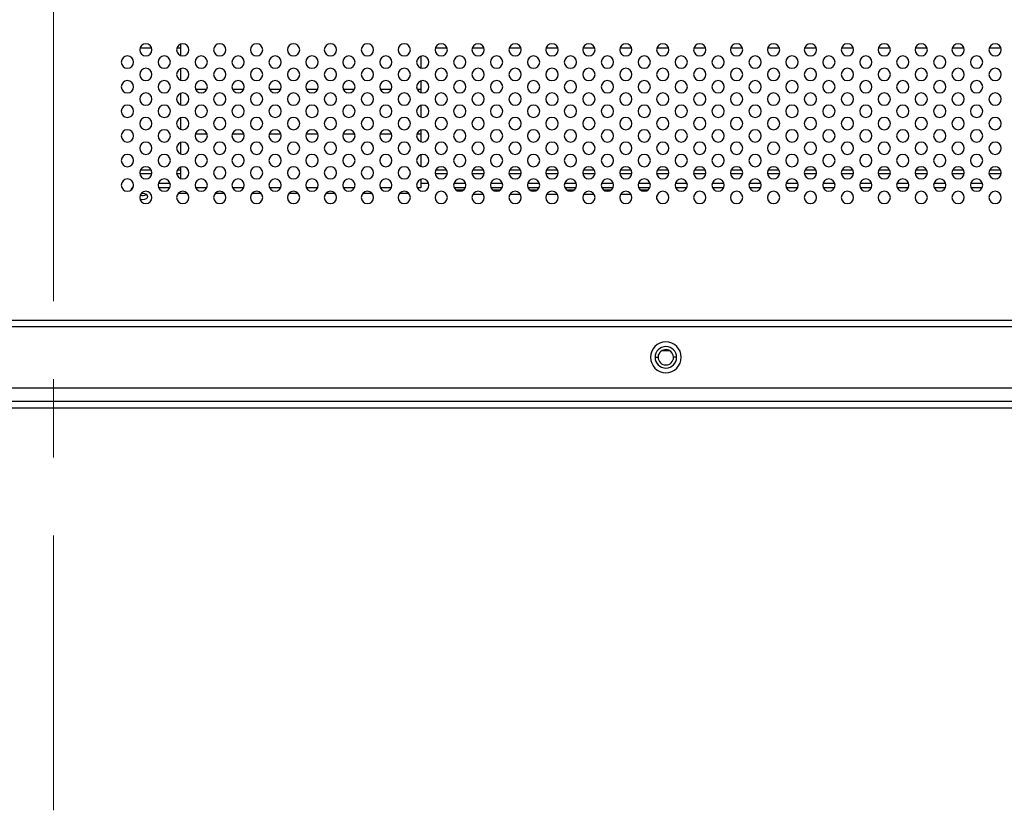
# Model space of a CAD drawing. Header units: millimetres. Extents: x 0 to 1118, y 0 to 864.
# Tile 71 of 256: x 806 to 838, y 337 to 363. Entities that reach past the tile are written whole.
import ezdxf

# ---------------------------------------------------------------- set-up
doc = ezdxf.new("R2010")
doc.units = ezdxf.units.MM
doc.linetypes.add('CENTERX2', pattern=[20.32, 12.7, -2.54, 2.54, -2.54])

msp = doc.modelspace()

# ---------------------------------------------------------------- linework, layer by layer
at = {"color": 7, "linetype": 'CENTERX2', "lineweight": 18}
msp.add_line((806.7268, 549.1112), (806.7268, 336.9717), dxfattribs=at)
at = {"color": 8, "linetype": 'Continuous', "lineweight": 25}
for p, q in [((809.9203, 361.757), (809.5334, 361.757)), ((810.8648, 361.757), (810.7334, 361.757)), ((819.5203, 361.757), (819.1334, 361.757)), ((820.7203, 361.757), (820.3334, 361.757)), ((821.9203, 361.757), (821.5334, 361.757)), ((823.1203, 361.757), (822.7334, 361.757)), ((824.3203, 361.757), (823.9334, 361.757)), ((825.5203, 361.757), (825.1334, 361.757)), ((826.7203, 361.757), (826.3334, 361.757)), ((827.9203, 361.757), (827.5334, 361.757)), ((829.1203, 361.757), (828.7334, 361.757)), ((830.3203, 361.757), (829.9334, 361.757)), ((831.5203, 361.757), (831.1334, 361.757)), ((832.7203, 361.757), (832.3334, 361.757)), ((833.9203, 361.757), (833.5334, 361.757)), ((835.1203, 361.757), (834.7334, 361.757)), ((836.3203, 361.757), (835.9334, 361.757)), ((837.5203, 361.757), (837.1334, 361.757)), ((811.7073, 360.4201), (811.3463, 360.4201)), ((812.9073, 360.4201), (812.5463, 360.4201)), ((814.1073, 360.4201), (813.7463, 360.4201)), ((815.3073, 360.4201), (814.9463, 360.4201)), ((816.5073, 360.4201), (816.1463, 360.4201)), ((817.7073, 360.4201), (817.3463, 360.4201)), ((818.6688, 360.4201), (818.5463, 360.4201)), ((811.34, 358.9776), (811.7137, 358.9776)), ((812.54, 358.9776), (812.9137, 358.9776)), ((813.74, 358.9776), (814.1137, 358.9776)), ((814.94, 358.9776), (815.3137, 358.9776)), ((816.14, 358.9776), (816.5137, 358.9776)), ((817.34, 358.9776), (817.7137, 358.9776)), ((818.54, 358.9776), (818.6688, 358.9776)), ((809.5541, 357.807), (809.8996, 357.807)), ((810.7541, 357.807), (810.8648, 357.807)), ((819.1541, 357.807), (819.4996, 357.807)), ((820.3541, 357.807), (820.6996, 357.807)), ((821.5541, 357.807), (821.8996, 357.807)), ((822.7541, 357.807), (823.0996, 357.807)), ((823.9541, 357.807), (824.2996, 357.807)), ((825.1541, 357.807), (825.4996, 357.807)), ((826.3541, 357.807), (826.6996, 357.807)), ((827.5541, 357.807), (827.8996, 357.807)), ((828.7541, 357.807), (829.0996, 357.807)), ((829.9541, 357.807), (830.2996, 357.807)), ((831.1541, 357.807), (831.4996, 357.807)), ((832.3541, 357.807), (832.6996, 357.807)), ((833.5541, 357.807), (833.8996, 357.807)), ((834.7541, 357.807), (835.0996, 357.807)), ((835.9541, 357.807), (836.2996, 357.807)), ((837.1541, 357.807), (837.4996, 357.807)), ((809.9247, 357.6772), (809.5289, 357.6772)), ((810.8648, 357.6772), (810.7289, 357.6772)), ((819.5247, 357.6772), (819.1289, 357.6772)), ((820.7247, 357.6772), (820.3289, 357.6772)), ((821.9247, 357.6772), (821.5289, 357.6772)), ((823.1247, 357.6772), (822.7289, 357.6772)), ((824.3247, 357.6772), (823.9289, 357.6772)), ((825.5247, 357.6772), (825.1289, 357.6772)), ((826.7247, 357.6772), (826.3289, 357.6772)), ((827.9247, 357.6772), (827.5289, 357.6772)), ((829.1247, 357.6772), (828.7289, 357.6772)), ((830.3247, 357.6772), (829.9289, 357.6772)), ((831.5247, 357.6772), (831.1289, 357.6772)), ((832.7247, 357.6772), (832.3289, 357.6772)), ((833.9247, 357.6772), (833.5289, 357.6772)), ((835.1247, 357.6772), (834.7289, 357.6772)), ((836.3247, 357.6772), (835.9289, 357.6772)), ((837.5247, 357.6772), (837.1289, 357.6772))]:
    msp.add_line(p, q, dxfattribs=at)
at = {"color": 7, "linetype": 'Continuous', "lineweight": 25}
for p, q in [((810.8648, 361.5161), (810.8648, 361.8964)), ((818.6688, 361.4976), (818.6688, 361.1148)), ((810.8648, 360.7161), (810.8648, 361.0964)), ((818.6688, 360.6976), (818.6688, 360.4201)), ((818.6688, 360.4201), (818.6688, 360.3148)), ((810.8648, 359.9161), (810.8648, 360.2964)), ((818.6688, 359.8976), (818.6688, 359.5148)), ((810.8648, 359.1161), (810.8648, 359.4964)), ((818.6688, 359.0976), (818.6688, 358.9776)), ((818.6688, 358.9776), (818.6688, 358.7148)), ((810.8648, 358.3161), (810.8648, 358.6964)), ((818.6688, 358.2976), (818.6688, 357.9148)), ((810.8648, 357.5161), (810.8648, 357.8964)), ((818.6688, 357.4976), (818.6688, 357.2158)), ((810.5202, 357.3572), (810.1334, 357.3572)), ((810.5052, 357.2158), (810.1485, 357.2158)), ((811.7052, 357.2158), (811.3485, 357.2158)), ((812.9052, 357.2158), (812.5485, 357.2158)), ((814.1052, 357.2158), (813.7485, 357.2158)), ((815.3052, 357.2158), (814.9485, 357.2158)), ((816.5052, 357.2158), (816.1485, 357.2158)), ((817.7052, 357.2158), (817.3485, 357.2158)), ((818.6688, 357.2158), (818.5485, 357.2158)), ((818.9202, 357.3572), (818.6688, 357.3572)), ((820.1202, 357.3572), (819.7334, 357.3572)), ((820.1052, 357.2158), (819.7485, 357.2158)), ((820.0453, 357.1451), (819.8168, 357.1451)), ((819.8168, 357.1451), (819.8168, 357.1392)), ((821.3202, 357.3572), (820.9334, 357.3572)), ((821.3052, 357.2158), (820.9485, 357.2158)), ((821.2453, 357.1451), (821.0084, 357.1451)), ((822.5202, 357.3572), (822.1334, 357.3572)), ((822.5052, 357.2158), (822.1485, 357.2158)), ((822.4453, 357.1451), (822.2084, 357.1451)), ((823.7202, 357.3572), (823.3334, 357.3572)), ((823.7052, 357.2158), (823.3485, 357.2158)), ((823.6453, 357.1451), (823.4084, 357.1451)), ((824.9202, 357.3572), (824.5334, 357.3572)), ((824.9052, 357.2158), (824.5485, 357.2158)), ((824.8453, 357.1451), (824.6084, 357.1451)), ((826.1202, 357.3572), (825.7334, 357.3572)), ((826.1052, 357.2158), (825.7485, 357.2158)), ((826.0453, 357.1451), (825.8084, 357.1451)), ((827.3202, 357.3572), (826.9334, 357.3572)), ((827.3052, 357.2158), (826.9485, 357.2158)), ((828.5202, 357.3572), (828.1334, 357.3572)), ((828.5052, 357.2158), (828.1485, 357.2158)), ((829.7202, 357.3572), (829.3334, 357.3572)), ((829.7052, 357.2158), (829.3485, 357.2158)), ((830.9202, 357.3572), (830.5334, 357.3572)), ((830.9052, 357.2158), (830.5485, 357.2158)), ((832.1202, 357.3572), (831.7334, 357.3572)), ((832.1052, 357.2158), (831.7485, 357.2158)), ((833.3202, 357.3572), (832.9334, 357.3572)), ((833.3052, 357.2158), (832.9485, 357.2158)), ((834.5202, 357.3572), (834.1334, 357.3572)), ((834.5052, 357.2158), (834.1485, 357.2158)), ((835.7202, 357.3572), (835.3334, 357.3572)), ((835.7052, 357.2158), (835.3485, 357.2158)), ((836.9202, 357.3572), (836.5334, 357.3572)), ((836.9052, 357.2158), (836.5485, 357.2158)), ((811.0824, 357.0319), (810.7713, 357.0319)), ((812.2824, 357.0319), (811.9713, 357.0319)), ((813.4824, 357.0319), (813.1713, 357.0319)), ((814.6824, 357.0319), (814.3713, 357.0319)), ((815.8824, 357.0319), (815.5713, 357.0319)), ((817.0824, 357.0319), (816.7713, 357.0319)), ((818.2824, 357.0319), (817.9713, 357.0319)), ((820.7015, 357.0037), (820.3522, 357.0037)), ((821.9015, 357.0037), (821.5522, 357.0037)), ((823.1015, 357.0037), (822.7522, 357.0037)), ((824.3015, 357.0037), (823.9522, 357.0037)), ((825.5015, 357.0037), (825.1522, 357.0037)), ((826.334, 356.853), (826.334, 356.9594)), ((869.4268, 352.9062), (744.0268, 352.9062)), ((744.0268, 352.7062), (869.4268, 352.7062)), ((826.2768, 351.7062), (826.3768, 351.7062)), ((826.5113, 351.9279), (826.7424, 351.9279)), ((826.9768, 351.7062), (826.8768, 351.7062)), ((869.0268, 350.7062), (744.4268, 350.7062)), ((910.7268, 350.265), (702.7268, 350.265)), ((702.7268, 350.065), (910.7268, 350.065))]:
    msp.add_line(p, q, dxfattribs=at)
at = {"color": 7, "linetype": 'Continuous', "lineweight": 25, "flags": 128}
for points in [[(809.7768, 356.9329), (809.7654, 356.8923), (809.7329, 356.8579), (809.6842, 356.8349), (809.6268, 356.8269), (809.5694, 356.8349), (809.5352, 356.849)], [(809.5708, 357.0313), (809.6268, 357.039), (809.6842, 357.0309), (809.7329, 357.0079), (809.7654, 356.9735), (809.7768, 356.9329)]]:
    msp.add_lwpolyline(points, dxfattribs=at)
at = {"color": 7, "linetype": 'Continuous', "lineweight": 25}
for centre, radius, start, end in [((809.7268, 361.7062), 0.2, 0, 180), ((809.7268, 361.7062), 0.2, 180, 0), ((810.9268, 361.7062), 0.2, 0, 180), ((810.9268, 361.7062), 0.2, 180, 0), ((812.1268, 361.7062), 0.2, 0, 180), ((812.1268, 361.7062), 0.2, 180, 0), ((813.3268, 361.7062), 0.2, 0, 180), ((813.3268, 361.7062), 0.2, 180, 0), ((814.5268, 361.7062), 0.2, 0, 180), ((814.5268, 361.7062), 0.2, 180, 0), ((815.7268, 361.7062), 0.2, 0, 180), ((815.7268, 361.7062), 0.2, 180, 0), ((816.9268, 361.7062), 0.2, 0, 180), ((816.9268, 361.7062), 0.2, 180, 0), ((818.1268, 361.7062), 0.2, 0, 180), ((818.1268, 361.7062), 0.2, 180, 0), ((819.3268, 361.7062), 0.2, 0, 180), ((819.3268, 361.7062), 0.2, 180, 0), ((820.5268, 361.7062), 0.2, 0, 180), ((820.5268, 361.7062), 0.2, 180, 0), ((821.7268, 361.7062), 0.2, 0, 180), ((821.7268, 361.7062), 0.2, 180, 0), ((822.9268, 361.7062), 0.2, 0, 180), ((822.9268, 361.7062), 0.2, 180, 0), ((824.1268, 361.7062), 0.2, 0, 180), ((824.1268, 361.7062), 0.2, 180, 0), ((825.3268, 361.7062), 0.2, 0, 180), ((825.3268, 361.7062), 0.2, 180, 0), ((826.5268, 361.7062), 0.2, 0, 180), ((826.5268, 361.7062), 0.2, 180, 0), ((827.7268, 361.7062), 0.2, 0, 180), ((827.7268, 361.7062), 0.2, 180, 0), ((828.9268, 361.7062), 0.2, 0, 180), ((828.9268, 361.7062), 0.2, 180, 0), ((830.1268, 361.7062), 0.2, 0, 180), ((830.1268, 361.7062), 0.2, 180, 0), ((831.3268, 361.7062), 0.2, 0, 180), ((831.3268, 361.7062), 0.2, 180, 0), ((832.5268, 361.7062), 0.2, 0, 180), ((832.5268, 361.7062), 0.2, 180, 0), ((833.7268, 361.7062), 0.2, 0, 180), ((833.7268, 361.7062), 0.2, 180, 0), ((834.9268, 361.7062), 0.2, 0, 180), ((834.9268, 361.7062), 0.2, 180, 0), ((836.1268, 361.7062), 0.2, 0, 180), ((836.1268, 361.7062), 0.2, 180, 0), ((837.3268, 361.7062), 0.2, 0, 180), ((837.3268, 361.7062), 0.2, 180, 0), ((809.1268, 361.3062), 0.2, 0, 180), ((809.1268, 361.3062), 0.2, 180, 0), ((810.3268, 361.3062), 0.2, 0, 180), ((810.3268, 361.3062), 0.2, 180, 0), ((811.5268, 361.3062), 0.2, 0, 180), ((811.5268, 361.3062), 0.2, 180, 0), ((812.7268, 361.3062), 0.2, 0, 180), ((812.7268, 361.3062), 0.2, 180, 0), ((813.9268, 361.3062), 0.2, 0, 180), ((813.9268, 361.3062), 0.2, 180, 0), ((815.1268, 361.3062), 0.2, 0, 180), ((815.1268, 361.3062), 0.2, 180, 0), ((816.3268, 361.3062), 0.2, 0, 180), ((816.3268, 361.3062), 0.2, 180, 0), ((817.5268, 361.3062), 0.2, 0, 180), ((817.5268, 361.3062), 0.2, 180, 0), ((818.7268, 361.3062), 0.2, 0, 180), ((818.7268, 361.3062), 0.2, 180, 0), ((819.9268, 361.3062), 0.2, 0, 180), ((819.9268, 361.3062), 0.2, 180, 0), ((821.1268, 361.3062), 0.2, 0, 180), ((821.1268, 361.3062), 0.2, 180, 0), ((822.3268, 361.3062), 0.2, 0, 180), ((822.3268, 361.3062), 0.2, 180, 0), ((823.5268, 361.3062), 0.2, 0, 180), ((823.5268, 361.3062), 0.2, 180, 0), ((824.7268, 361.3062), 0.2, 0, 180), ((824.7268, 361.3062), 0.2, 180, 0), ((825.9268, 361.3062), 0.2, 0, 180), ((825.9268, 361.3062), 0.2, 180, 0), ((827.1268, 361.3062), 0.2, 0, 180), ((827.1268, 361.3062), 0.2, 180, 0), ((828.3268, 361.3062), 0.2, 0, 180), ((828.3268, 361.3062), 0.2, 180, 0), ((829.5268, 361.3062), 0.2, 0, 180), ((829.5268, 361.3062), 0.2, 180, 0), ((830.7268, 361.3062), 0.2, 0, 180), ((830.7268, 361.3062), 0.2, 180, 0), ((831.9268, 361.3062), 0.2, 0, 180), ((831.9268, 361.3062), 0.2, 180, 0), ((833.1268, 361.3062), 0.2, 0, 180), ((833.1268, 361.3062), 0.2, 180, 0), ((834.3268, 361.3062), 0.2, 0, 180), ((834.3268, 361.3062), 0.2, 180, 0), ((835.5268, 361.3062), 0.2, 0, 180), ((835.5268, 361.3062), 0.2, 180, 0), ((836.7268, 361.3062), 0.2, 0, 180), ((836.7268, 361.3062), 0.2, 180, 0), ((809.7268, 360.9062), 0.2, 0, 180), ((810.9268, 360.9062), 0.2, 0, 180), ((812.1268, 360.9062), 0.2, 0, 180), ((813.3268, 360.9062), 0.2, 0, 180), ((814.5268, 360.9062), 0.2, 0, 180), ((815.7268, 360.9062), 0.2, 0, 180), ((816.9268, 360.9062), 0.2, 0, 180), ((818.1268, 360.9062), 0.2, 0, 180), ((819.3268, 360.9062), 0.2, 0, 180), ((820.5268, 360.9062), 0.2, 0, 180), ((821.7268, 360.9062), 0.2, 0, 180), ((822.9268, 360.9062), 0.2, 0, 180), ((824.1268, 360.9062), 0.2, 0, 180), ((825.3268, 360.9062), 0.2, 0, 180), ((826.5268, 360.9062), 0.2, 0, 180), ((827.7268, 360.9062), 0.2, 0, 180), ((828.9268, 360.9062), 0.2, 0, 180), ((830.1268, 360.9062), 0.2, 0, 180), ((831.3268, 360.9062), 0.2, 0, 180), ((832.5268, 360.9062), 0.2, 0, 180), ((833.7268, 360.9062), 0.2, 0, 180), ((834.9268, 360.9062), 0.2, 0, 180), ((836.1268, 360.9062), 0.2, 0, 180), ((837.3268, 360.9062), 0.2, 0, 180), ((809.1268, 360.5062), 0.2, 0, 180), ((809.7268, 360.9062), 0.2, 180, 0), ((810.3268, 360.5062), 0.2, 0, 180), ((810.9268, 360.9062), 0.2, 180, 0), ((811.5268, 360.5062), 0.2, 0, 180), ((812.1268, 360.9062), 0.2, 180, 0), ((812.7268, 360.5062), 0.2, 0, 180), ((813.3268, 360.9062), 0.2, 180, 0), ((813.9268, 360.5062), 0.2, 0, 180), ((814.5268, 360.9062), 0.2, 180, 0), ((815.1268, 360.5062), 0.2, 0, 180), ((815.7268, 360.9062), 0.2, 180, 0), ((816.3268, 360.5062), 0.2, 0, 180), ((816.9268, 360.9062), 0.2, 180, 0), ((817.5268, 360.5062), 0.2, 0, 180), ((818.1268, 360.9062), 0.2, 180, 0), ((818.7268, 360.5062), 0.2, 0, 180), ((819.3268, 360.9062), 0.2, 180, 0), ((819.9268, 360.5062), 0.2, 0, 180), ((820.5268, 360.9062), 0.2, 180, 0), ((821.1268, 360.5062), 0.2, 0, 180), ((821.7268, 360.9062), 0.2, 180, 0), ((822.3268, 360.5062), 0.2, 0, 180), ((822.9268, 360.9062), 0.2, 180, 0), ((823.5268, 360.5062), 0.2, 0, 180), ((824.1268, 360.9062), 0.2, 180, 0), ((824.7268, 360.5062), 0.2, 0, 180), ((825.3268, 360.9062), 0.2, 180, 0), ((825.9268, 360.5062), 0.2, 0, 180), ((826.5268, 360.9062), 0.2, 180, 0), ((827.1268, 360.5062), 0.2, 0, 180), ((827.7268, 360.9062), 0.2, 180, 0), ((828.3268, 360.5062), 0.2, 0, 180), ((828.9268, 360.9062), 0.2, 180, 0), ((829.5268, 360.5062), 0.2, 0, 180), ((830.1268, 360.9062), 0.2, 180, 0), ((830.7268, 360.5062), 0.2, 0, 180), ((831.3268, 360.9062), 0.2, 180, 0), ((831.9268, 360.5062), 0.2, 0, 180), ((832.5268, 360.9062), 0.2, 180, 0), ((833.1268, 360.5062), 0.2, 0, 180), ((833.7268, 360.9062), 0.2, 180, 0), ((834.3268, 360.5062), 0.2, 0, 180), ((834.9268, 360.9062), 0.2, 180, 0), ((835.5268, 360.5062), 0.2, 0, 180), ((836.1268, 360.9062), 0.2, 180, 0), ((836.7268, 360.5062), 0.2, 0, 180), ((837.3268, 360.9062), 0.2, 180, 0), ((809.1268, 360.5062), 0.2, 180, 0), ((810.3268, 360.5062), 0.2, 180, 0), ((811.5268, 360.5062), 0.2, 180, 0), ((812.7268, 360.5062), 0.2, 180, 0), ((813.9268, 360.5062), 0.2, 180, 0), ((815.1268, 360.5062), 0.2, 180, 0), ((816.3268, 360.5062), 0.2, 180, 0), ((817.5268, 360.5062), 0.2, 180, 0), ((818.7268, 360.5062), 0.2, 180, 0), ((819.9268, 360.5062), 0.2, 180, 0), ((821.1268, 360.5062), 0.2, 180, 0), ((822.3268, 360.5062), 0.2, 180, 0), ((823.5268, 360.5062), 0.2, 180, 0), ((824.7268, 360.5062), 0.2, 180, 0), ((825.9268, 360.5062), 0.2, 180, 0), ((827.1268, 360.5062), 0.2, 180, 0), ((828.3268, 360.5062), 0.2, 180, 0), ((829.5268, 360.5062), 0.2, 180, 0), ((830.7268, 360.5062), 0.2, 180, 0), ((831.9268, 360.5062), 0.2, 180, 0), ((833.1268, 360.5062), 0.2, 180, 0), ((834.3268, 360.5062), 0.2, 180, 0), ((835.5268, 360.5062), 0.2, 180, 0), ((836.7268, 360.5062), 0.2, 180, 0), ((809.7268, 360.1062), 0.2, 0, 180), ((809.7268, 360.1062), 0.2, 180, 0), ((810.9268, 360.1062), 0.2, 0, 180), ((810.9268, 360.1062), 0.2, 180, 0), ((812.1268, 360.1062), 0.2, 0, 180), ((812.1268, 360.1062), 0.2, 180, 0), ((813.3268, 360.1062), 0.2, 0, 180), ((813.3268, 360.1062), 0.2, 180, 0), ((814.5268, 360.1062), 0.2, 0, 180), ((814.5268, 360.1062), 0.2, 180, 0), ((815.7268, 360.1062), 0.2, 0, 180), ((815.7268, 360.1062), 0.2, 180, 0), ((816.9268, 360.1062), 0.2, 0, 180), ((816.9268, 360.1062), 0.2, 180, 0), ((818.1268, 360.1062), 0.2, 0, 180), ((818.1268, 360.1062), 0.2, 180, 0), ((819.3268, 360.1062), 0.2, 0, 180), ((819.3268, 360.1062), 0.2, 180, 0), ((820.5268, 360.1062), 0.2, 0, 180), ((820.5268, 360.1062), 0.2, 180, 0), ((821.7268, 360.1062), 0.2, 0, 180), ((821.7268, 360.1062), 0.2, 180, 0), ((822.9268, 360.1062), 0.2, 0, 180), ((822.9268, 360.1062), 0.2, 180, 0), ((824.1268, 360.1062), 0.2, 0, 180), ((824.1268, 360.1062), 0.2, 180, 0), ((825.3268, 360.1062), 0.2, 0, 180), ((825.3268, 360.1062), 0.2, 180, 0), ((826.5268, 360.1062), 0.2, 0, 180), ((826.5268, 360.1062), 0.2, 180, 0), ((827.7268, 360.1062), 0.2, 0, 180), ((827.7268, 360.1062), 0.2, 180, 0), ((828.9268, 360.1062), 0.2, 0, 180), ((828.9268, 360.1062), 0.2, 180, 0), ((830.1268, 360.1062), 0.2, 0, 180), ((830.1268, 360.1062), 0.2, 180, 0), ((831.3268, 360.1062), 0.2, 0, 180), ((831.3268, 360.1062), 0.2, 180, 0), ((832.5268, 360.1062), 0.2, 0, 180), ((832.5268, 360.1062), 0.2, 180, 0), ((833.7268, 360.1062), 0.2, 0, 180), ((833.7268, 360.1062), 0.2, 180, 0), ((834.9268, 360.1062), 0.2, 0, 180), ((834.9268, 360.1062), 0.2, 180, 0), ((836.1268, 360.1062), 0.2, 0, 180), ((836.1268, 360.1062), 0.2, 180, 0), ((837.3268, 360.1062), 0.2, 0, 180), ((837.3268, 360.1062), 0.2, 180, 0), ((809.1268, 359.7062), 0.2, 0, 180), ((809.1268, 359.7062), 0.2, 180, 0), ((810.3268, 359.7062), 0.2, 0, 180), ((810.3268, 359.7062), 0.2, 180, 0), ((811.5268, 359.7062), 0.2, 0, 180), ((811.5268, 359.7062), 0.2, 180, 0), ((812.7268, 359.7062), 0.2, 0, 180), ((812.7268, 359.7062), 0.2, 180, 0), ((813.9268, 359.7062), 0.2, 0, 180), ((813.9268, 359.7062), 0.2, 180, 0), ((815.1268, 359.7062), 0.2, 0, 180), ((815.1268, 359.7062), 0.2, 180, 0), ((816.3268, 359.7062), 0.2, 0, 180), ((816.3268, 359.7062), 0.2, 180, 0), ((817.5268, 359.7062), 0.2, 0, 180), ((817.5268, 359.7062), 0.2, 180, 0), ((818.7268, 359.7062), 0.2, 0, 180), ((818.7268, 359.7062), 0.2, 180, 0), ((819.9268, 359.7062), 0.2, 0, 180), ((819.9268, 359.7062), 0.2, 180, 0), ((821.1268, 359.7062), 0.2, 0, 180), ((821.1268, 359.7062), 0.2, 180, 0), ((822.3268, 359.7062), 0.2, 0, 180), ((822.3268, 359.7062), 0.2, 180, 0), ((823.5268, 359.7062), 0.2, 0, 180), ((823.5268, 359.7062), 0.2, 180, 0), ((824.7268, 359.7062), 0.2, 0, 180), ((824.7268, 359.7062), 0.2, 180, 0), ((825.9268, 359.7062), 0.2, 0, 180), ((825.9268, 359.7062), 0.2, 180, 0), ((827.1268, 359.7062), 0.2, 0, 180), ((827.1268, 359.7062), 0.2, 180, 0), ((828.3268, 359.7062), 0.2, 0, 180), ((828.3268, 359.7062), 0.2, 180, 0), ((829.5268, 359.7062), 0.2, 0, 180), ((829.5268, 359.7062), 0.2, 180, 0), ((830.7268, 359.7062), 0.2, 0, 180), ((830.7268, 359.7062), 0.2, 180, 0), ((831.9268, 359.7062), 0.2, 0, 180), ((831.9268, 359.7062), 0.2, 180, 0), ((833.1268, 359.7062), 0.2, 0, 180), ((833.1268, 359.7062), 0.2, 180, 0), ((834.3268, 359.7062), 0.2, 0, 180), ((834.3268, 359.7062), 0.2, 180, 0), ((835.5268, 359.7062), 0.2, 0, 180), ((835.5268, 359.7062), 0.2, 180, 0), ((836.7268, 359.7062), 0.2, 0, 180), ((836.7268, 359.7062), 0.2, 180, 0), ((809.7268, 359.3062), 0.2, 0, 180), ((810.9268, 359.3062), 0.2, 0, 180), ((812.1268, 359.3062), 0.2, 0, 180), ((813.3268, 359.3062), 0.2, 0, 180), ((814.5268, 359.3062), 0.2, 0, 180), ((815.7268, 359.3062), 0.2, 0, 180), ((816.9268, 359.3062), 0.2, 0, 180), ((818.1268, 359.3062), 0.2, 0, 180), ((819.3268, 359.3062), 0.2, 0, 180), ((820.5268, 359.3062), 0.2, 0, 180), ((821.7268, 359.3062), 0.2, 0, 180), ((822.9268, 359.3062), 0.2, 0, 180), ((824.1268, 359.3062), 0.2, 0, 180), ((825.3268, 359.3062), 0.2, 0, 180), ((826.5268, 359.3062), 0.2, 0, 180), ((827.7268, 359.3062), 0.2, 0, 180), ((828.9268, 359.3062), 0.2, 0, 180), ((830.1268, 359.3062), 0.2, 0, 180), ((831.3268, 359.3062), 0.2, 0, 180), ((832.5268, 359.3062), 0.2, 0, 180), ((833.7268, 359.3062), 0.2, 0, 180), ((834.9268, 359.3062), 0.2, 0, 180), ((836.1268, 359.3062), 0.2, 0, 180), ((837.3268, 359.3062), 0.2, 0, 180), ((809.1268, 358.9062), 0.2, 0, 180), ((809.7268, 359.3062), 0.2, 180, 0), ((810.3268, 358.9062), 0.2, 0, 180), ((810.9268, 359.3062), 0.2, 180, 0), ((811.5268, 358.9062), 0.2, 0, 180), ((812.1268, 359.3062), 0.2, 180, 0), ((812.7268, 358.9062), 0.2, 0, 180), ((813.3268, 359.3062), 0.2, 180, 0), ((813.9268, 358.9062), 0.2, 0, 180), ((814.5268, 359.3062), 0.2, 180, 0), ((815.1268, 358.9062), 0.2, 0, 180), ((815.7268, 359.3062), 0.2, 180, 0), ((816.3268, 358.9062), 0.2, 0, 180), ((816.9268, 359.3062), 0.2, 180, 0), ((817.5268, 358.9062), 0.2, 0, 180), ((818.1268, 359.3062), 0.2, 180, 0), ((818.7268, 358.9062), 0.2, 0, 180), ((819.3268, 359.3062), 0.2, 180, 0), ((819.9268, 358.9062), 0.2, 0, 180), ((820.5268, 359.3062), 0.2, 180, 0), ((821.1268, 358.9062), 0.2, 0, 180), ((821.7268, 359.3062), 0.2, 180, 0), ((822.3268, 358.9062), 0.2, 0, 180), ((822.9268, 359.3062), 0.2, 180, 0), ((823.5268, 358.9062), 0.2, 0, 180), ((824.1268, 359.3062), 0.2, 180, 0), ((824.7268, 358.9062), 0.2, 0, 180), ((825.3268, 359.3062), 0.2, 180, 0), ((825.9268, 358.9062), 0.2, 0, 180), ((826.5268, 359.3062), 0.2, 180, 0), ((827.1268, 358.9062), 0.2, 0, 180), ((827.7268, 359.3062), 0.2, 180, 0), ((828.3268, 358.9062), 0.2, 0, 180), ((828.9268, 359.3062), 0.2, 180, 0), ((829.5268, 358.9062), 0.2, 0, 180), ((830.1268, 359.3062), 0.2, 180, 0), ((830.7268, 358.9062), 0.2, 0, 180), ((831.3268, 359.3062), 0.2, 180, 0), ((831.9268, 358.9062), 0.2, 0, 180), ((832.5268, 359.3062), 0.2, 180, 0), ((833.1268, 358.9062), 0.2, 0, 180), ((833.7268, 359.3062), 0.2, 180, 0), ((834.3268, 358.9062), 0.2, 0, 180), ((834.9268, 359.3062), 0.2, 180, 0), ((835.5268, 358.9062), 0.2, 0, 180), ((836.1268, 359.3062), 0.2, 180, 0), ((836.7268, 358.9062), 0.2, 0, 180), ((837.3268, 359.3062), 0.2, 180, 0), ((809.1268, 358.9062), 0.2, 180, 0), ((810.3268, 358.9062), 0.2, 180, 0), ((811.5268, 358.9062), 0.2, 180, 0), ((812.7268, 358.9062), 0.2, 180, 0), ((813.9268, 358.9062), 0.2, 180, 0), ((815.1268, 358.9062), 0.2, 180, 0), ((816.3268, 358.9062), 0.2, 180, 0), ((817.5268, 358.9062), 0.2, 180, 0), ((818.7268, 358.9062), 0.2, 180, 0), ((819.9268, 358.9062), 0.2, 180, 0), ((821.1268, 358.9062), 0.2, 180, 0), ((822.3268, 358.9062), 0.2, 180, 0), ((823.5268, 358.9062), 0.2, 180, 0), ((824.7268, 358.9062), 0.2, 180, 0), ((825.9268, 358.9062), 0.2, 180, 0), ((827.1268, 358.9062), 0.2, 180, 0), ((828.3268, 358.9062), 0.2, 180, 0), ((829.5268, 358.9062), 0.2, 180, 0), ((830.7268, 358.9062), 0.2, 180, 0), ((831.9268, 358.9062), 0.2, 180, 0), ((833.1268, 358.9062), 0.2, 180, 0), ((834.3268, 358.9062), 0.2, 180, 0), ((835.5268, 358.9062), 0.2, 180, 0), ((836.7268, 358.9062), 0.2, 180, 0), ((809.7268, 358.5062), 0.2, 0, 180), ((809.7268, 358.5062), 0.2, 180, 0), ((810.9268, 358.5062), 0.2, 0, 180), ((810.9268, 358.5062), 0.2, 180, 0), ((812.1268, 358.5062), 0.2, 0, 180), ((812.1268, 358.5062), 0.2, 180, 0), ((813.3268, 358.5062), 0.2, 0, 180), ((813.3268, 358.5062), 0.2, 180, 0), ((814.5268, 358.5062), 0.2, 0, 180), ((814.5268, 358.5062), 0.2, 180, 0), ((815.7268, 358.5062), 0.2, 0, 180), ((815.7268, 358.5062), 0.2, 180, 0), ((816.9268, 358.5062), 0.2, 0, 180), ((816.9268, 358.5062), 0.2, 180, 0), ((818.1268, 358.5062), 0.2, 0, 180), ((818.1268, 358.5062), 0.2, 180, 0), ((819.3268, 358.5062), 0.2, 0, 180), ((819.3268, 358.5062), 0.2, 180, 0), ((820.5268, 358.5062), 0.2, 0, 180), ((820.5268, 358.5062), 0.2, 180, 0), ((821.7268, 358.5062), 0.2, 0, 180), ((821.7268, 358.5062), 0.2, 180, 0), ((822.9268, 358.5062), 0.2, 0, 180), ((822.9268, 358.5062), 0.2, 180, 0), ((824.1268, 358.5062), 0.2, 0, 180), ((824.1268, 358.5062), 0.2, 180, 0), ((825.3268, 358.5062), 0.2, 0, 180), ((825.3268, 358.5062), 0.2, 180, 0), ((826.5268, 358.5062), 0.2, 0, 180), ((826.5268, 358.5062), 0.2, 180, 0), ((827.7268, 358.5062), 0.2, 0, 180), ((827.7268, 358.5062), 0.2, 180, 0), ((828.9268, 358.5062), 0.2, 0, 180), ((828.9268, 358.5062), 0.2, 180, 0), ((830.1268, 358.5062), 0.2, 0, 180), ((830.1268, 358.5062), 0.2, 180, 0), ((831.3268, 358.5062), 0.2, 0, 180), ((831.3268, 358.5062), 0.2, 180, 0), ((832.5268, 358.5062), 0.2, 0, 180), ((832.5268, 358.5062), 0.2, 180, 0), ((833.7268, 358.5062), 0.2, 0, 180), ((833.7268, 358.5062), 0.2, 180, 0), ((834.9268, 358.5062), 0.2, 0, 180), ((834.9268, 358.5062), 0.2, 180, 0), ((836.1268, 358.5062), 0.2, 0, 180), ((836.1268, 358.5062), 0.2, 180, 0), ((837.3268, 358.5062), 0.2, 0, 180), ((837.3268, 358.5062), 0.2, 180, 0), ((809.1268, 358.1062), 0.2, 0, 180), ((809.1268, 358.1062), 0.2, 180, 0), ((810.3268, 358.1062), 0.2, 0, 180), ((810.3268, 358.1062), 0.2, 180, 0), ((811.5268, 358.1062), 0.2, 0, 180), ((811.5268, 358.1062), 0.2, 180, 0), ((812.7268, 358.1062), 0.2, 0, 180), ((812.7268, 358.1062), 0.2, 180, 0), ((813.9268, 358.1062), 0.2, 0, 180), ((813.9268, 358.1062), 0.2, 180, 0), ((815.1268, 358.1062), 0.2, 0, 180), ((815.1268, 358.1062), 0.2, 180, 0), ((816.3268, 358.1062), 0.2, 0, 180), ((816.3268, 358.1062), 0.2, 180, 0), ((817.5268, 358.1062), 0.2, 0, 180), ((817.5268, 358.1062), 0.2, 180, 0), ((818.7268, 358.1062), 0.2, 0, 180), ((818.7268, 358.1062), 0.2, 180, 0), ((819.9268, 358.1062), 0.2, 0, 180), ((819.9268, 358.1062), 0.2, 180, 0), ((821.1268, 358.1062), 0.2, 0, 180), ((821.1268, 358.1062), 0.2, 180, 0), ((822.3268, 358.1062), 0.2, 0, 180), ((822.3268, 358.1062), 0.2, 180, 0), ((823.5268, 358.1062), 0.2, 0, 180), ((823.5268, 358.1062), 0.2, 180, 0), ((824.7268, 358.1062), 0.2, 0, 180), ((824.7268, 358.1062), 0.2, 180, 0), ((825.9268, 358.1062), 0.2, 0, 180), ((825.9268, 358.1062), 0.2, 180, 0), ((827.1268, 358.1062), 0.2, 0, 180), ((827.1268, 358.1062), 0.2, 180, 0), ((828.3268, 358.1062), 0.2, 0, 180), ((828.3268, 358.1062), 0.2, 180, 0), ((829.5268, 358.1062), 0.2, 0, 180), ((829.5268, 358.1062), 0.2, 180, 0), ((830.7268, 358.1062), 0.2, 0, 180), ((830.7268, 358.1062), 0.2, 180, 0), ((831.9268, 358.1062), 0.2, 0, 180), ((831.9268, 358.1062), 0.2, 180, 0), ((833.1268, 358.1062), 0.2, 0, 180), ((833.1268, 358.1062), 0.2, 180, 0), ((834.3268, 358.1062), 0.2, 0, 180), ((834.3268, 358.1062), 0.2, 180, 0), ((835.5268, 358.1062), 0.2, 0, 180), ((835.5268, 358.1062), 0.2, 180, 0), ((836.7268, 358.1062), 0.2, 0, 180), ((836.7268, 358.1062), 0.2, 180, 0), ((809.7268, 357.7062), 0.2, 0, 180), ((810.9268, 357.7062), 0.2, 0, 180), ((812.1268, 357.7062), 0.2, 0, 180), ((813.3268, 357.7062), 0.2, 0, 180), ((814.5268, 357.7062), 0.2, 0, 180), ((815.7268, 357.7062), 0.2, 0, 180), ((816.9268, 357.7062), 0.2, 0, 180), ((818.1268, 357.7062), 0.2, 0, 180), ((819.3268, 357.7062), 0.2, 0, 180), ((820.5268, 357.7062), 0.2, 0, 180), ((821.7268, 357.7062), 0.2, 0, 180), ((822.9268, 357.7062), 0.2, 0, 180), ((824.1268, 357.7062), 0.2, 0, 180), ((825.3268, 357.7062), 0.2, 0, 180), ((826.5268, 357.7062), 0.2, 0, 180), ((827.7268, 357.7062), 0.2, 0, 180), ((828.9268, 357.7062), 0.2, 0, 180), ((830.1268, 357.7062), 0.2, 0, 180), ((831.3268, 357.7062), 0.2, 0, 180), ((832.5268, 357.7062), 0.2, 0, 180), ((833.7268, 357.7062), 0.2, 0, 180), ((834.9268, 357.7062), 0.2, 0, 180), ((836.1268, 357.7062), 0.2, 0, 180), ((837.3268, 357.7062), 0.2, 0, 180), ((809.1268, 357.3062), 0.2, 0, 180), ((809.7268, 357.7062), 0.2, 180, 0), ((810.3268, 357.3062), 0.2, 0, 180), ((810.9268, 357.7062), 0.2, 180, 0), ((811.5268, 357.3062), 0.2, 0, 180), ((812.1268, 357.7062), 0.2, 180, 0), ((812.7268, 357.3062), 0.2, 0, 180), ((813.3268, 357.7062), 0.2, 180, 0), ((813.9268, 357.3062), 0.2, 0, 180), ((814.5268, 357.7062), 0.2, 180, 0), ((815.1268, 357.3062), 0.2, 0, 180), ((815.7268, 357.7062), 0.2, 180, 0), ((816.3268, 357.3062), 0.2, 0, 180), ((816.9268, 357.7062), 0.2, 180, 0), ((817.5268, 357.3062), 0.2, 0, 180), ((818.1268, 357.7062), 0.2, 180, 0), ((818.7268, 357.3062), 0.2, 0, 180), ((819.3268, 357.7062), 0.2, 180, 0), ((819.9268, 357.3062), 0.2, 0, 180), ((820.5268, 357.7062), 0.2, 180, 0), ((821.1268, 357.3062), 0.2, 0, 180), ((821.7268, 357.7062), 0.2, 180, 0), ((822.3268, 357.3062), 0.2, 0, 180), ((822.9268, 357.7062), 0.2, 180, 0), ((823.5268, 357.3062), 0.2, 0, 180), ((824.1268, 357.7062), 0.2, 180, 0), ((824.7268, 357.3062), 0.2, 0, 180), ((825.3268, 357.7062), 0.2, 180, 0), ((825.9268, 357.3062), 0.2, 0, 180), ((826.5268, 357.7062), 0.2, 180, 0), ((827.1268, 357.3062), 0.2, 0, 180), ((827.7268, 357.7062), 0.2, 180, 0), ((828.3268, 357.3062), 0.2, 0, 180), ((828.9268, 357.7062), 0.2, 180, 0), ((829.5268, 357.3062), 0.2, 0, 180), ((830.1268, 357.7062), 0.2, 180, 0), ((830.7268, 357.3062), 0.2, 0, 180), ((831.3268, 357.7062), 0.2, 180, 0), ((831.9268, 357.3062), 0.2, 0, 180), ((832.5268, 357.7062), 0.2, 180, 0), ((833.1268, 357.3062), 0.2, 0, 180), ((833.7268, 357.7062), 0.2, 180, 0), ((834.3268, 357.3062), 0.2, 0, 180), ((834.9268, 357.7062), 0.2, 180, 0), ((835.5268, 357.3062), 0.2, 0, 180), ((836.1268, 357.7062), 0.2, 180, 0), ((836.7268, 357.3062), 0.2, 0, 180), ((837.3268, 357.7062), 0.2, 180, 0), ((809.1268, 357.3062), 0.2, 180, 0), ((809.4887, 357.049), 0.2669, 129.05855, 160.11705), ((810.3268, 357.3062), 0.2, 180, 0), ((811.5268, 357.3062), 0.2, 180, 0), ((812.7268, 357.3062), 0.2, 180, 0), ((813.9268, 357.3062), 0.2, 180, 0), ((815.1268, 357.3062), 0.2, 180, 0), ((816.3268, 357.3062), 0.2, 180, 0), ((817.5268, 357.3062), 0.2, 180, 0), ((818.7268, 357.3062), 0.2, 180, 0), ((819.9268, 357.3062), 0.2, 180, 0), ((821.1268, 357.3062), 0.2, 180, 0), ((822.3268, 357.3062), 0.2, 180, 0), ((823.5268, 357.3062), 0.2, 180, 0), ((824.7268, 357.3062), 0.2, 180, 0), ((825.9268, 357.3062), 0.2, 180, 0), ((827.1268, 357.3062), 0.2, 180, 0), ((828.3268, 357.3062), 0.2, 180, 0), ((829.5268, 357.3062), 0.2, 180, 0), ((830.7268, 357.3062), 0.2, 180, 0), ((831.9268, 357.3062), 0.2, 180, 0), ((833.1268, 357.3062), 0.2, 180, 0), ((834.3268, 357.3062), 0.2, 180, 0), ((835.5268, 357.3062), 0.2, 180, 0), ((836.7268, 357.3062), 0.2, 180, 0), ((809.7268, 356.9062), 0.2, 0, 180), ((809.7268, 356.9062), 0.2, 180, 0), ((809.6265, 357.157), 0.1899, 244.07174, 306.16777), ((810.9268, 356.9062), 0.2, 0, 180), ((810.9268, 356.9062), 0.2, 180, 0), ((812.1268, 356.9062), 0.2, 0, 180), ((812.1268, 356.9062), 0.2, 180, 0), ((813.3268, 356.9062), 0.2, 0, 180), ((813.3268, 356.9062), 0.2, 180, 0), ((814.5268, 356.9062), 0.2, 0, 180), ((814.5268, 356.9062), 0.2, 180, 0), ((815.7268, 356.9062), 0.2, 0, 180), ((815.7268, 356.9062), 0.2, 180, 0), ((816.9268, 356.9062), 0.2, 0, 180), ((816.9268, 356.9062), 0.2, 180, 0), ((818.1268, 356.9062), 0.2, 0, 180), ((818.1268, 356.9062), 0.2, 180, 0), ((819.3268, 356.9062), 0.2, 0, 180), ((819.3268, 356.9062), 0.2, 180, 0), ((820.5268, 356.9062), 0.2, 0, 180), ((820.5268, 356.9062), 0.2, 180, 0), ((821.7268, 356.9062), 0.2, 0, 180), ((821.7268, 356.9062), 0.2, 180, 0), ((822.9268, 356.9062), 0.2, 0, 180), ((822.9268, 356.9062), 0.2, 180, 0), ((824.1268, 356.9062), 0.2, 0, 180), ((824.1268, 356.9062), 0.2, 180, 0), ((825.3268, 356.9062), 0.2, 0, 180), ((825.3268, 356.9062), 0.2, 180, 0), ((826.5268, 356.9062), 0.2, 0, 180), ((826.5268, 356.9062), 0.2, 180, 0), ((827.7268, 356.9062), 0.2, 0, 180), ((827.7268, 356.9062), 0.2, 180, 0), ((828.9268, 356.9062), 0.2, 0, 180), ((828.9268, 356.9062), 0.2, 180, 0), ((830.1268, 356.9062), 0.2, 0, 180), ((830.1268, 356.9062), 0.2, 180, 0), ((831.3268, 356.9062), 0.2, 0, 180), ((831.3268, 356.9062), 0.2, 180, 0), ((832.5268, 356.9062), 0.2, 0, 180), ((832.5268, 356.9062), 0.2, 180, 0), ((833.7268, 356.9062), 0.2, 0, 180), ((833.7268, 356.9062), 0.2, 180, 0), ((834.9268, 356.9062), 0.2, 0, 180), ((834.9268, 356.9062), 0.2, 180, 0), ((836.1268, 356.9062), 0.2, 0, 180), ((836.1268, 356.9062), 0.2, 180, 0), ((837.3268, 356.9062), 0.2, 0, 180), ((837.3268, 356.9062), 0.2, 180, 0), ((826.6268, 351.7062), 0.5, 0, 180), ((826.6268, 351.7062), 0.35, 0, 180), ((826.6268, 351.7062), 0.5, 180, 0), ((826.6268, 351.7062), 0.35, 180, 0), ((826.6268, 351.7062), 0.25, 134.59921, 180), ((826.6268, 351.7062), 0.25, 180, 0), ((826.074, 352.0279), 0.4, 321.70794, 337.90089), ((826.6268, 351.7062), 0.25, 0, 134.59921)]:
    msp.add_arc(centre, radius, start, end, dxfattribs=at)

doc.saveas('drawing.dxf')
